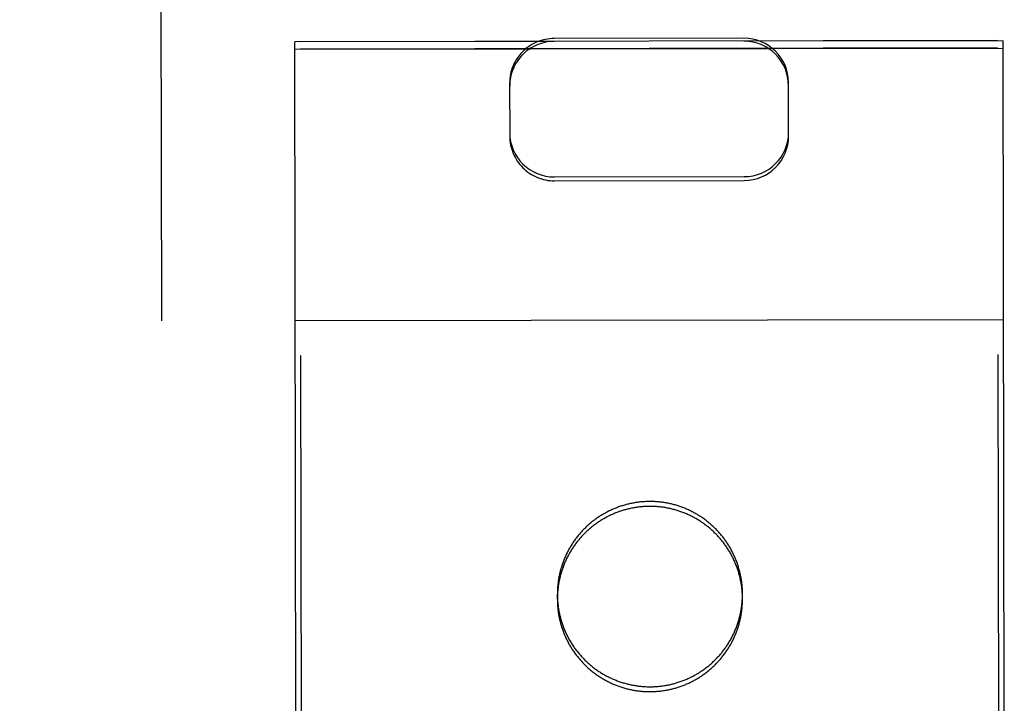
# Model space of a CAD drawing. Header units: inches. Extents: x 0 to 212, y 0 to 138.
# Tile 25 of 43: x 93.989 to 94.871, y 77.928 to 78.54. Entities that reach past the tile are written whole.
import ezdxf

# ---------------------------------------------------------------- set-up
doc = ezdxf.new("R2010")
doc.units = ezdxf.units.IN
doc.header["$LTSCALE"] = 11.6875
doc.header["$MEASUREMENT"] = 0
doc.linetypes.add('HIDDEN', pattern=[0.2, 0.1, -0.1])
doc.layers.get('0').update_dxf_attribs({"linetype": 'CONTINUOUS'})
for name, color, linetype in [('02___PRT_ALL_AXES', 7, 'CONTINUOUS'), ('DEFAULT_2', 8, 'HIDDEN'), ('DIMENSIONS', 7, 'CONTINUOUS')]:
    doc.layers.add(name, color=color, linetype=linetype)
doc.styles.get("Standard").update_dxf_attribs({"font": 'txt', "width": 0.8})
doc.dimstyles.new('DIMSTYLE_1', dxfattribs={"dimtxt": 0.9375, "dimasz": 1.25, "dimexe": 0.09, "dimexo": 0.07, "dimgap": 0.0375, "dimtad": 0, "dimtih": 1, "dimtoh": 1, "dimzin": 4, "dimdsep": 46, "dimtxsty": 'Standard', "dimblk": '_FILLED', "dimblk1": '_FILLED', "dimblk2": '_FILLED', "dimcen": 0.09, "dimadec": 0, "dimazin": 0, "dimtfac": 1, "dimtofl": 0, "dimtmove": 0, "dimatfit": 3, "dimldrblk": '_FILLED', "dimfxl": 0, "dimtolj": 1, "dimtzin": 4, "dimarcsym": 0})

# ---------------------------------------------------------------- blocks, each defined once
blk = doc.blocks.new('_FILLED')
at = {"color": 0, "linetype": 'ByBlock'}
blk.add_solid([(0, 0), (-1, 0.2), (-1, -0.2)], dxfattribs=at)
blk = doc.blocks.new('*D13')
at = {"layer": 'DIMENSIONS', "color": 2, "linetype": 'Continuous'}
for p, q in [((93.78687, 61.20197), (91.28687, 61.20197)), ((97.41187, 61.20197), (99.97342, 61.20197))]:
    blk.add_line(p, q, dxfattribs=at)
at = {"layer": 'DIMENSIONS', "color": 2, "linetype": 'Continuous', "xscale": 1.25, "yscale": 1.25, "zscale": 1.25}
blk.add_blockref('_FILLED', (93.78687, 61.20197), dxfattribs=at)
at = {"layer": 'DIMENSIONS', "color": 2, "linetype": 'Continuous', "xscale": 1.25, "yscale": 1.25, "zscale": 1.25, "rotation": 180}
blk.add_blockref('_FILLED', (97.41187, 61.20197), dxfattribs=at)
at = {"layer": 'DIMENSIONS', "color": 2, "linetype": 'Continuous', "insert": (100.44217, 61.67072), "char_height": 0.9375, "width": 3, "attachment_point": 1, "line_spacing_factor": 0.9}
blk.add_mtext('3.63', dxfattribs=at)

msp = doc.modelspace()

# ---------------------------------------------------------------- linework, layer by layer
at = {"layer": '02___PRT_ALL_AXES', "color": 8, "linetype": 'HIDDEN'}
for p, q in [((94.86529, 78.52164), (94.24029, 78.52064)), ((94.28757, 49.02067), (94.24029, 78.52064)), ((94.91257, 49.02168), (94.86529, 78.52164)), ((94.8653, 78.51509), (94.24031, 78.51409)), ((94.4706, 78.02117), (94.47059, 78.02553)), ((94.6366, 78.02143), (94.63659, 78.0258))]:
    msp.add_line(p, q, dxfattribs=at)
for points in [[(94.6366, 78.02143), (94.63659, 78.02235), (94.63657, 78.02327), (94.63655, 78.02419), (94.63651, 78.02511), (94.63646, 78.02602), (94.6364, 78.02694), (94.63634, 78.02785), (94.63626, 78.02877), (94.63617, 78.02968), (94.63607, 78.03059), (94.63597, 78.03151), (94.63585, 78.03242), (94.63572, 78.03333), (94.63558, 78.03423), (94.63543, 78.03514), (94.63528, 78.03604), (94.63511, 78.03695), (94.63493, 78.03785), (94.63474, 78.03875), (94.63454, 78.03964), (94.63434, 78.04054), (94.63412, 78.04143), (94.63389, 78.04232), (94.63365, 78.0432), (94.63341, 78.04409), (94.63315, 78.04497), (94.63288, 78.04585), (94.63261, 78.04672), (94.63232, 78.04759), (94.63202, 78.04846), (94.63172, 78.04933), (94.6314, 78.05019), (94.63108, 78.05105), (94.63075, 78.05191), (94.6304, 78.05276), (94.63005, 78.05361), (94.62969, 78.05445), (94.62932, 78.05529), (94.62893, 78.05612), (94.62854, 78.05696), (94.62815, 78.05778), (94.62774, 78.0586), (94.62732, 78.05942), (94.62689, 78.06024), (94.62646, 78.06104), (94.62601, 78.06185), (94.62556, 78.06265), (94.6251, 78.06344), (94.62463, 78.06423), (94.62415, 78.06501), (94.62366, 78.06579), (94.62317, 78.06656), (94.62266, 78.06733), (94.62215, 78.06809), (94.62163, 78.06884), (94.6211, 78.06959), (94.62056, 78.07034), (94.62001, 78.07107), (94.61946, 78.0718), (94.61889, 78.07253), (94.61832, 78.07325), (94.61774, 78.07396), (94.61716, 78.07467), (94.61656, 78.07537), (94.61596, 78.07606), (94.61535, 78.07675), (94.61473, 78.07743), (94.61411, 78.0781), (94.61348, 78.07877), (94.61284, 78.07942), (94.61219, 78.08008), (94.61154, 78.08072), (94.61088, 78.08136), (94.61021, 78.08199), (94.60953, 78.08261), (94.60885, 78.08323), (94.60816, 78.08383), (94.60747, 78.08443), (94.60677, 78.08502), (94.60606, 78.08561), (94.60534, 78.08618), (94.60462, 78.08675), (94.6039, 78.08731), (94.60316, 78.08787), (94.60242, 78.08841), (94.60168, 78.08895), (94.60093, 78.08947), (94.60017, 78.08999), (94.59941, 78.0905), (94.59864, 78.09101), (94.59786, 78.0915), (94.59708, 78.09199), (94.5963, 78.09246), (94.59551, 78.09293), (94.59472, 78.09339), (94.59391, 78.09384), (94.59311, 78.09428), (94.5923, 78.09471), (94.59149, 78.09514), (94.59067, 78.09555), (94.58984, 78.09596), (94.58901, 78.09635), (94.58818, 78.09674), (94.58734, 78.09712), (94.5865, 78.09749), (94.58566, 78.09785), (94.58481, 78.0982), (94.58396, 78.09854), (94.5831, 78.09887), (94.58224, 78.09919), (94.58138, 78.0995), (94.58051, 78.0998), (94.57964, 78.1001), (94.57877, 78.10038), (94.57789, 78.10065), (94.57701, 78.10092), (94.57613, 78.10117), (94.57524, 78.10142), (94.57436, 78.10165), (94.57347, 78.10188), (94.57257, 78.10209), (94.57168, 78.1023), (94.57078, 78.10249), (94.56988, 78.10268), (94.56898, 78.10285), (94.56808, 78.10302), (94.56717, 78.10317), (94.56627, 78.10332), (94.56536, 78.10345), (94.56445, 78.10358), (94.56354, 78.10369), (94.56263, 78.1038), (94.56171, 78.10389), (94.5608, 78.10398), (94.55988, 78.10405), (94.55897, 78.10411), (94.55805, 78.10417), (94.55713, 78.10421), (94.55622, 78.10425), (94.5553, 78.10427), (94.55438, 78.10429), (94.55346, 78.10429), (94.55254, 78.10428), (94.55163, 78.10427), (94.55071, 78.10424), (94.54979, 78.1042), (94.54887, 78.10415), (94.54796, 78.1041), (94.54704, 78.10403), (94.54613, 78.10395), (94.54521, 78.10386), (94.5443, 78.10377), (94.54339, 78.10366), (94.54248, 78.10354), (94.54157, 78.10341), (94.54066, 78.10328), (94.53976, 78.10313), (94.53885, 78.10297), (94.53795, 78.1028), (94.53705, 78.10262), (94.53615, 78.10243), (94.53525, 78.10224), (94.53436, 78.10203), (94.53347, 78.10181), (94.53258, 78.10158), (94.53169, 78.10135), (94.53081, 78.1011), (94.52992, 78.10084), (94.52905, 78.10058), (94.52817, 78.1003), (94.5273, 78.10001), (94.52643, 78.09972), (94.52556, 78.09941), (94.5247, 78.0991), (94.52384, 78.09877), (94.52299, 78.09844), (94.52213, 78.0981), (94.52129, 78.09774), (94.52044, 78.09738), (94.5196, 78.09701), (94.51877, 78.09663), (94.51794, 78.09624), (94.51711, 78.09584), (94.51629, 78.09543), (94.51547, 78.09502), (94.51466, 78.09459), (94.51385, 78.09415), (94.51304, 78.09371), (94.51225, 78.09326), (94.51145, 78.0928), (94.51066, 78.09232), (94.50988, 78.09185), (94.5091, 78.09136), (94.50833, 78.09086), (94.50756, 78.09036), (94.5068, 78.08984), (94.50605, 78.08932), (94.5053, 78.08879), (94.50455, 78.08825)], [(94.50455, 78.08825), (94.50382, 78.08771), (94.50308, 78.08715), (94.50236, 78.08659), (94.50164, 78.08602), (94.50093, 78.08544), (94.50022, 78.08485), (94.49952, 78.08426), (94.49883, 78.08366), (94.49814, 78.08305), (94.49746, 78.08243), (94.49679, 78.08181), (94.49612, 78.08117), (94.49546, 78.08053), (94.49481, 78.07989), (94.49417, 78.07923), (94.49353, 78.07857), (94.4929, 78.07791), (94.49228, 78.07723), (94.49166, 78.07655), (94.49105, 78.07586), (94.49046, 78.07517), (94.48986, 78.07446), (94.48928, 78.07376), (94.4887, 78.07304), (94.48813, 78.07232), (94.48757, 78.07159), (94.48702, 78.07086), (94.48648, 78.07012), (94.48594, 78.06938), (94.48541, 78.06862), (94.48489, 78.06787), (94.48438, 78.0671), (94.48388, 78.06634), (94.48339, 78.06556), (94.4829, 78.06478), (94.48242, 78.064), (94.48196, 78.06321), (94.4815, 78.06241), (94.48105, 78.06161), (94.4806, 78.06081), (94.48017, 78.06), (94.47975, 78.05919), (94.47933, 78.05837), (94.47893, 78.05754), (94.47853, 78.05671), (94.47814, 78.05588), (94.47777, 78.05505), (94.4774, 78.05421), (94.47704, 78.05336), (94.47669, 78.05251), (94.47635, 78.05166), (94.47602, 78.0508), (94.4757, 78.04994), (94.47538, 78.04908), (94.47508, 78.04821), (94.47479, 78.04734), (94.4745, 78.04647), (94.47423, 78.04559), (94.47397, 78.04471), (94.47371, 78.04383), (94.47347, 78.04295), (94.47323, 78.04206), (94.47301, 78.04117), (94.47279, 78.04028), (94.47259, 78.03938), (94.47239, 78.03848), (94.47221, 78.03759), (94.47203, 78.03668), (94.47187, 78.03578), (94.47171, 78.03488), (94.47157, 78.03397), (94.47143, 78.03306), (94.47131, 78.03215), (94.47119, 78.03124), (94.47109, 78.03033), (94.47099, 78.02942), (94.47091, 78.0285), (94.47083, 78.02759), (94.47077, 78.02667), (94.47072, 78.02576), (94.47067, 78.02484), (94.47064, 78.02392), (94.47061, 78.023), (94.4706, 78.02209), (94.4706, 78.02117)], [(94.4706, 78.02117), (94.4706, 78.02025), (94.47062, 78.01933), (94.47065, 78.01842), (94.47068, 78.0175), (94.47073, 78.01658), (94.47079, 78.01566), (94.47085, 78.01475), (94.47093, 78.01383), (94.47102, 78.01292), (94.47112, 78.01201), (94.47123, 78.0111), (94.47134, 78.01019), (94.47147, 78.00928), (94.47161, 78.00837), (94.47176, 78.00746), (94.47192, 78.00656), (94.47208, 78.00566), (94.47226, 78.00476), (94.47245, 78.00386), (94.47265, 78.00296), (94.47286, 78.00207), (94.47307, 78.00118), (94.4733, 78.00029), (94.47354, 77.9994), (94.47379, 77.99852), (94.47404, 77.99763), (94.47431, 77.99676), (94.47459, 77.99588), (94.47487, 77.99501), (94.47517, 77.99414), (94.47547, 77.99327), (94.47579, 77.99241), (94.47611, 77.99155), (94.47645, 77.9907), (94.47679, 77.98985), (94.47714, 77.989), (94.4775, 77.98815), (94.47788, 77.98731), (94.47826, 77.98648), (94.47865, 77.98565), (94.47904, 77.98482), (94.47945, 77.984), (94.47987, 77.98318), (94.4803, 77.98237), (94.48073, 77.98156), (94.48118, 77.98076), (94.48163, 77.97996), (94.48209, 77.97916), (94.48256, 77.97838), (94.48304, 77.97759), (94.48353, 77.97682), (94.48402, 77.97604), (94.48453, 77.97528), (94.48504, 77.97452), (94.48556, 77.97376), (94.4861, 77.97301), (94.48663, 77.97227), (94.48718, 77.97153), (94.48773, 77.9708), (94.4883, 77.97007), (94.48887, 77.96935), (94.48945, 77.96864), (94.49003, 77.96794), (94.49063, 77.96724), (94.49123, 77.96654), (94.49184, 77.96586), (94.49246, 77.96518), (94.49308, 77.9645), (94.49371, 77.96384), (94.49435, 77.96318), (94.495, 77.96253), (94.49565, 77.96188), (94.49631, 77.96124), (94.49698, 77.96062), (94.49766, 77.95999), (94.49834, 77.95938), (94.49903, 77.95877), (94.49972, 77.95817), (94.50042, 77.95758), (94.50113, 77.95699), (94.50185, 77.95642), (94.50257, 77.95585), (94.5033, 77.95529), (94.50403, 77.95474), (94.50477, 77.95419), (94.50551, 77.95366), (94.50626, 77.95313), (94.50702, 77.95261), (94.50778, 77.9521), (94.50855, 77.9516), (94.50933, 77.9511), (94.51011, 77.95062), (94.51089, 77.95014), (94.51168, 77.94967), (94.51248, 77.94921), (94.51328, 77.94876), (94.51408, 77.94832), (94.51489, 77.94789), (94.51571, 77.94747), (94.51652, 77.94705), (94.51735, 77.94665), (94.51818, 77.94625), (94.51901, 77.94586), (94.51985, 77.94548), (94.52069, 77.94512), (94.52153, 77.94476), (94.52238, 77.94441), (94.52323, 77.94407), (94.52409, 77.94373), (94.52495, 77.94341), (94.52581, 77.9431), (94.52668, 77.9428), (94.52755, 77.94251), (94.52842, 77.94222), (94.5293, 77.94195), (94.53018, 77.94169), (94.53106, 77.94143), (94.53195, 77.94119), (94.53283, 77.94095), (94.53372, 77.94073), (94.53462, 77.94051), (94.53551, 77.94031), (94.53641, 77.94011), (94.53731, 77.93993), (94.53821, 77.93975), (94.53911, 77.93959), (94.54002, 77.93943), (94.54092, 77.93929), (94.54183, 77.93915), (94.54274, 77.93903), (94.54365, 77.93891), (94.54457, 77.93881), (94.54548, 77.93871), (94.54639, 77.93863), (94.54731, 77.93855), (94.54822, 77.93849), (94.54914, 77.93843), (94.55006, 77.93839), (94.55097, 77.93836), (94.55189, 77.93833), (94.55281, 77.93832), (94.55373, 77.93831), (94.55465, 77.93832), (94.55556, 77.93834), (94.55648, 77.93836), (94.5574, 77.9384), (94.55832, 77.93845), (94.55923, 77.93851), (94.56015, 77.93857), (94.56106, 77.93865), (94.56198, 77.93874), (94.56289, 77.93884), (94.5638, 77.93894), (94.56471, 77.93906), (94.56562, 77.93919), (94.56653, 77.93933), (94.56744, 77.93948), (94.56834, 77.93963), (94.56924, 77.9398), (94.57014, 77.93998), (94.57104, 77.94017), (94.57194, 77.94037), (94.57283, 77.94057), (94.57373, 77.94079), (94.57461, 77.94102), (94.5755, 77.94126), (94.57639, 77.9415), (94.57727, 77.94176), (94.57815, 77.94203), (94.57902, 77.9423), (94.57989, 77.94259), (94.58076, 77.94289), (94.58163, 77.94319), (94.58249, 77.94351), (94.58335, 77.94383), (94.58421, 77.94416), (94.58506, 77.94451), (94.5859, 77.94486), (94.58675, 77.94522), (94.58759, 77.94559), (94.58842, 77.94597), (94.58925, 77.94636), (94.59008, 77.94676), (94.5909, 77.94717), (94.59172, 77.94759), (94.59253, 77.94801), (94.59334, 77.94845), (94.59415, 77.94889), (94.59495, 77.94935), (94.59574, 77.94981), (94.59653, 77.95028), (94.59731, 77.95076), (94.59809, 77.95125), (94.59886, 77.95174), (94.59963, 77.95225), (94.60039, 77.95276), (94.60114, 77.95328), (94.60189, 77.95381), (94.60264, 77.95435)], [(94.60264, 77.95435), (94.60338, 77.9549), (94.60411, 77.95545), (94.60483, 77.95601), (94.60555, 77.95658), (94.60626, 77.95716), (94.60697, 77.95775), (94.60767, 77.95834), (94.60836, 77.95895), (94.60905, 77.95956), (94.60973, 77.96017), (94.6104, 77.9608), (94.61107, 77.96143), (94.61173, 77.96207), (94.61238, 77.96271), (94.61302, 77.96337), (94.61366, 77.96403), (94.61429, 77.9647), (94.61491, 77.96537), (94.61553, 77.96605), (94.61614, 77.96674), (94.61674, 77.96744), (94.61733, 77.96814), (94.61791, 77.96885), (94.61849, 77.96956), (94.61906, 77.97028), (94.61962, 77.97101), (94.62017, 77.97174), (94.62071, 77.97248), (94.62125, 77.97323), (94.62178, 77.97398), (94.6223, 77.97474), (94.62281, 77.9755), (94.62331, 77.97627), (94.6238, 77.97704), (94.62429, 77.97782), (94.62477, 77.9786), (94.62524, 77.97939), (94.62569, 77.98019), (94.62614, 77.98099), (94.62659, 77.98179), (94.62702, 77.9826), (94.62744, 77.98342), (94.62786, 77.98424), (94.62826, 77.98506), (94.62866, 77.98589), (94.62905, 77.98672), (94.62942, 77.98756), (94.62979, 77.9884), (94.63015, 77.98924), (94.6305, 77.99009), (94.63084, 77.99094), (94.63117, 77.9918), (94.6315, 77.99266), (94.63181, 77.99352), (94.63211, 77.99439), (94.6324, 77.99526), (94.63269, 77.99613), (94.63296, 77.99701), (94.63322, 77.99789), (94.63348, 77.99877), (94.63372, 77.99966), (94.63396, 78.00054), (94.63418, 78.00143), (94.6344, 78.00233), (94.6346, 78.00322), (94.6348, 78.00412), (94.63498, 78.00502), (94.63516, 78.00592), (94.63532, 78.00682), (94.63548, 78.00773), (94.63562, 78.00863), (94.63576, 78.00954), (94.63588, 78.01045), (94.636, 78.01136), (94.6361, 78.01227), (94.6362, 78.01319), (94.63628, 78.0141), (94.63636, 78.01501), (94.63642, 78.01593), (94.63648, 78.01685), (94.63652, 78.01776), (94.63655, 78.01868), (94.63658, 78.0196), (94.63659, 78.02052), (94.6366, 78.02143)]]:
    msp.add_lwpolyline(points, dxfattribs=at)
at = {"layer": 'DEFAULT_2', "color": 8, "linetype": 'HIDDEN'}
for p, q in [((94.11382, 79.43929), (94.11686, 77.54402)), ((94.46779, 78.52095), (94.23529, 78.52058)), ((94.23686, 77.5454), (94.23529, 78.52058)), ((94.63779, 78.52378), (94.46779, 78.52351)), ((94.87029, 78.52159), (94.63779, 78.52122)), ((94.87186, 77.54641), (94.87029, 78.52159)), ((94.23531, 78.514), (94.8703, 78.51501)), ((94.42785, 78.48376), (94.42793, 78.43595)), ((94.67793, 78.43635), (94.67785, 78.48416)), ((94.46799, 78.3995), (94.63799, 78.39977)), ((94.46799, 78.39604), (94.63799, 78.39631)), ((94.2357, 78.27075), (94.87069, 78.27177))]:
    msp.add_line(p, q, dxfattribs=at)
for points in [[(94.55346, 78.10865), (94.55254, 78.10865), (94.55162, 78.10863), (94.5507, 78.1086), (94.54978, 78.10856), (94.54887, 78.10852), (94.54795, 78.10846), (94.54704, 78.10839), (94.54612, 78.10832), (94.54521, 78.10823), (94.54429, 78.10813), (94.54338, 78.10802), (94.54247, 78.1079), (94.54156, 78.10778), (94.54065, 78.10764), (94.53975, 78.10749), (94.53884, 78.10733), (94.53794, 78.10716), (94.53704, 78.10699), (94.53614, 78.1068), (94.53525, 78.1066), (94.53435, 78.10639), (94.53346, 78.10617), (94.53257, 78.10595), (94.53168, 78.10571), (94.5308, 78.10546), (94.52992, 78.10521), (94.52904, 78.10494), (94.52816, 78.10466), (94.52729, 78.10438), (94.52642, 78.10408), (94.52556, 78.10378), (94.52469, 78.10346), (94.52383, 78.10314), (94.52298, 78.1028), (94.52213, 78.10246), (94.52128, 78.10211), (94.52044, 78.10174), (94.5196, 78.10137), (94.51876, 78.10099), (94.51793, 78.1006), (94.5171, 78.1002), (94.51628, 78.0998), (94.51546, 78.09938), (94.51465, 78.09895), (94.51384, 78.09852), (94.51304, 78.09807), (94.51224, 78.09762), (94.51145, 78.09716), (94.51066, 78.09669), (94.50987, 78.09621), (94.5091, 78.09572), (94.50832, 78.09522), (94.50756, 78.09472), (94.5068, 78.09421), (94.50604, 78.09368), (94.50529, 78.09315), (94.50455, 78.09262), (94.50381, 78.09207), (94.50308, 78.09152), (94.50235, 78.09095), (94.50163, 78.09038), (94.50092, 78.0898), (94.50021, 78.08922), (94.49951, 78.08862), (94.49882, 78.08802), (94.49813, 78.08741), (94.49745, 78.08679), (94.49678, 78.08617), (94.49612, 78.08554), (94.49546, 78.0849), (94.4948, 78.08425), (94.49416, 78.0836), (94.49352, 78.08294), (94.49289, 78.08227), (94.49227, 78.08159), (94.49166, 78.08091), (94.49105, 78.08022), (94.49045, 78.07953), (94.48986, 78.07883), (94.48927, 78.07812), (94.4887, 78.07741), (94.48813, 78.07668), (94.48757, 78.07596), (94.48701, 78.07522), (94.48647, 78.07448), (94.48593, 78.07374), (94.48541, 78.07299), (94.48489, 78.07223), (94.48438, 78.07147), (94.48387, 78.0707), (94.48338, 78.06993), (94.48289, 78.06915), (94.48242, 78.06836), (94.48195, 78.06757), (94.48149, 78.06678), (94.48104, 78.06598), (94.4806, 78.06517), (94.48017, 78.06436), (94.47974, 78.06355), (94.47933, 78.06273), (94.47892, 78.06191), (94.47852, 78.06108), (94.47814, 78.06025), (94.47776, 78.05941), (94.47739, 78.05857), (94.47703, 78.05772), (94.47668, 78.05687), (94.47634, 78.05602), (94.47601, 78.05517), (94.47569, 78.05431), (94.47538, 78.05344), (94.47507, 78.05258), (94.47478, 78.05171), (94.4745, 78.05083), (94.47422, 78.04996), (94.47396, 78.04908), (94.47371, 78.0482), (94.47346, 78.04731), (94.47323, 78.04642), (94.473, 78.04553), (94.47279, 78.04464), (94.47258, 78.04375), (94.47239, 78.04285), (94.4722, 78.04195), (94.47203, 78.04105), (94.47186, 78.04015), (94.47171, 78.03924), (94.47156, 78.03833), (94.47143, 78.03743), (94.4713, 78.03652), (94.47119, 78.03561), (94.47108, 78.03469), (94.47099, 78.03378), (94.4709, 78.03287), (94.47083, 78.03195), (94.47076, 78.03104), (94.47071, 78.03012), (94.47066, 78.0292), (94.47063, 78.02828), (94.47061, 78.02737), (94.47059, 78.02645), (94.47059, 78.02553)], [(94.63659, 78.0258), (94.63658, 78.02672), (94.63657, 78.02763), (94.63654, 78.02855), (94.6365, 78.02947), (94.63645, 78.03039), (94.6364, 78.0313), (94.63633, 78.03222), (94.63625, 78.03313), (94.63616, 78.03405), (94.63607, 78.03496), (94.63596, 78.03587), (94.63584, 78.03678), (94.63571, 78.03769), (94.63557, 78.0386), (94.63543, 78.0395), (94.63527, 78.04041), (94.6351, 78.04131), (94.63492, 78.04221), (94.63473, 78.04311), (94.63454, 78.04401), (94.63433, 78.0449), (94.63411, 78.04579), (94.63388, 78.04668), (94.63365, 78.04757), (94.6334, 78.04845), (94.63314, 78.04933), (94.63287, 78.05021), (94.6326, 78.05109), (94.63231, 78.05196), (94.63202, 78.05283), (94.63171, 78.05369), (94.6314, 78.05456), (94.63107, 78.05541), (94.63074, 78.05627), (94.63039, 78.05712), (94.63004, 78.05797), (94.62968, 78.05881), (94.62931, 78.05965), (94.62893, 78.06049), (94.62854, 78.06132), (94.62814, 78.06215), (94.62773, 78.06297), (94.62731, 78.06378), (94.62689, 78.0646), (94.62645, 78.06541), (94.62601, 78.06621), (94.62556, 78.06701), (94.62509, 78.0678), (94.62462, 78.06859), (94.62414, 78.06937), (94.62366, 78.07015), (94.62316, 78.07092), (94.62265, 78.07169), (94.62214, 78.07245), (94.62162, 78.07321), (94.62109, 78.07396), (94.62055, 78.0747), (94.62, 78.07544), (94.61945, 78.07617), (94.61889, 78.07689), (94.61832, 78.07761), (94.61774, 78.07833), (94.61715, 78.07903), (94.61656, 78.07973), (94.61595, 78.08042), (94.61534, 78.08111), (94.61473, 78.08179), (94.6141, 78.08246), (94.61347, 78.08313), (94.61283, 78.08379), (94.61218, 78.08444), (94.61153, 78.08508), (94.61087, 78.08572), (94.6102, 78.08635), (94.60953, 78.08697), (94.60885, 78.08759), (94.60816, 78.0882), (94.60746, 78.0888), (94.60676, 78.08939), (94.60605, 78.08997), (94.60534, 78.09055), (94.60462, 78.09112), (94.60389, 78.09168), (94.60315, 78.09223), (94.60242, 78.09277), (94.60167, 78.09331), (94.60092, 78.09384), (94.60016, 78.09436), (94.5994, 78.09487), (94.59863, 78.09537), (94.59786, 78.09586), (94.59708, 78.09635), (94.59629, 78.09683), (94.5955, 78.09729), (94.59471, 78.09775), (94.59391, 78.0982), (94.5931, 78.09864), (94.59229, 78.09908), (94.59148, 78.0995), (94.59066, 78.09991), (94.58984, 78.10032), (94.58901, 78.10072), (94.58817, 78.1011), (94.58734, 78.10148), (94.5865, 78.10185), (94.58565, 78.10221), (94.5848, 78.10256), (94.58395, 78.1029), (94.58309, 78.10323), (94.58223, 78.10355), (94.58137, 78.10386), (94.5805, 78.10417), (94.57963, 78.10446), (94.57876, 78.10474), (94.57788, 78.10502), (94.577, 78.10528), (94.57612, 78.10554), (94.57524, 78.10578), (94.57435, 78.10601), (94.57346, 78.10624), (94.57257, 78.10645), (94.57167, 78.10666), (94.57077, 78.10685), (94.56988, 78.10704), (94.56897, 78.10721), (94.56807, 78.10738), (94.56717, 78.10753), (94.56626, 78.10768), (94.56535, 78.10781), (94.56444, 78.10794), (94.56353, 78.10805), (94.56262, 78.10816), (94.56171, 78.10825), (94.56079, 78.10834), (94.55988, 78.10841), (94.55896, 78.10848), (94.55804, 78.10853), (94.55713, 78.10858), (94.55621, 78.10861), (94.55529, 78.10863), (94.55437, 78.10865), (94.55346, 78.10865)], [(94.47059, 78.02553), (94.4706, 78.02461), (94.47061, 78.0237), (94.47064, 78.02278), (94.47068, 78.02186), (94.47072, 78.02094), (94.47078, 78.02003), (94.47085, 78.01911), (94.47093, 78.0182), (94.47101, 78.01728), (94.47111, 78.01637), (94.47122, 78.01546), (94.47134, 78.01455), (94.47146, 78.01364), (94.4716, 78.01273), (94.47175, 78.01183), (94.47191, 78.01092), (94.47208, 78.01002), (94.47225, 78.00912), (94.47244, 78.00822), (94.47264, 78.00732), (94.47285, 78.00643), (94.47307, 78.00554), (94.47329, 78.00465), (94.47353, 78.00376), (94.47378, 78.00288), (94.47404, 78.002), (94.4743, 78.00112), (94.47458, 78.00024), (94.47486, 77.99937), (94.47516, 77.9985), (94.47547, 77.99764), (94.47578, 77.99677), (94.47611, 77.99591), (94.47644, 77.99506), (94.47678, 77.99421), (94.47714, 77.99336), (94.4775, 77.99252), (94.47787, 77.99168), (94.47825, 77.99084), (94.47864, 77.99001), (94.47904, 77.98918), (94.47945, 77.98836), (94.47986, 77.98754), (94.48029, 77.98673), (94.48072, 77.98592), (94.48117, 77.98512), (94.48162, 77.98432), (94.48208, 77.98353), (94.48255, 77.98274), (94.48303, 77.98196), (94.48352, 77.98118), (94.48402, 77.98041), (94.48452, 77.97964), (94.48504, 77.97888), (94.48556, 77.97812), (94.48609, 77.97737), (94.48663, 77.97663), (94.48717, 77.97589), (94.48773, 77.97516), (94.48829, 77.97444), (94.48886, 77.97372), (94.48944, 77.973), (94.49003, 77.9723), (94.49062, 77.9716), (94.49122, 77.9709), (94.49183, 77.97022), (94.49245, 77.96954), (94.49307, 77.96887), (94.49371, 77.9682), (94.49435, 77.96754), (94.49499, 77.96689), (94.49565, 77.96625), (94.49631, 77.96561), (94.49698, 77.96498), (94.49765, 77.96436), (94.49833, 77.96374), (94.49902, 77.96313), (94.49972, 77.96253), (94.50042, 77.96194), (94.50113, 77.96136), (94.50184, 77.96078), (94.50256, 77.96021), (94.50329, 77.95965), (94.50402, 77.9591), (94.50476, 77.95856), (94.50551, 77.95802), (94.50626, 77.95749), (94.50702, 77.95697), (94.50778, 77.95646), (94.50855, 77.95596), (94.50932, 77.95547), (94.5101, 77.95498), (94.51088, 77.9545), (94.51167, 77.95404), (94.51247, 77.95358), (94.51327, 77.95313), (94.51407, 77.95268), (94.51488, 77.95225), (94.5157, 77.95183), (94.51652, 77.95141), (94.51734, 77.95101), (94.51817, 77.95061), (94.519, 77.95023), (94.51984, 77.94985), (94.52068, 77.94948), (94.52152, 77.94912), (94.52237, 77.94877), (94.52323, 77.94843), (94.52408, 77.9481), (94.52494, 77.94778), (94.52581, 77.94746), (94.52667, 77.94716), (94.52754, 77.94687), (94.52842, 77.94659), (94.52929, 77.94631), (94.53017, 77.94605), (94.53106, 77.94579), (94.53194, 77.94555), (94.53283, 77.94532), (94.53372, 77.94509), (94.53461, 77.94488), (94.53551, 77.94467), (94.5364, 77.94448), (94.5373, 77.94429), (94.5382, 77.94412), (94.53911, 77.94395), (94.54001, 77.9438), (94.54092, 77.94365), (94.54183, 77.94351), (94.54274, 77.94339), (94.54365, 77.94327), (94.54456, 77.94317), (94.54547, 77.94308), (94.54639, 77.94299), (94.5473, 77.94292), (94.54822, 77.94285), (94.54913, 77.9428), (94.55005, 77.94275), (94.55097, 77.94272), (94.55189, 77.94269), (94.5528, 77.94268), (94.55372, 77.94268)], [(94.55372, 77.94268), (94.55464, 77.94268), (94.55556, 77.9427), (94.55648, 77.94273), (94.55739, 77.94276), (94.55831, 77.94281), (94.55923, 77.94287), (94.56014, 77.94294), (94.56106, 77.94301), (94.56197, 77.9431), (94.56288, 77.9432), (94.56379, 77.94331), (94.56471, 77.94343), (94.56561, 77.94355), (94.56652, 77.94369), (94.56743, 77.94384), (94.56833, 77.944), (94.56924, 77.94417), (94.57014, 77.94434), (94.57103, 77.94453), (94.57193, 77.94473), (94.57283, 77.94494), (94.57372, 77.94515), (94.57461, 77.94538), (94.57549, 77.94562), (94.57638, 77.94587), (94.57726, 77.94612), (94.57814, 77.94639), (94.57901, 77.94667), (94.57989, 77.94695), (94.58075, 77.94725), (94.58162, 77.94755), (94.58248, 77.94787), (94.58334, 77.94819), (94.5842, 77.94853), (94.58505, 77.94887), (94.5859, 77.94922), (94.58674, 77.94958), (94.58758, 77.94996), (94.58842, 77.95034), (94.58925, 77.95073), (94.59007, 77.95113), (94.5909, 77.95153), (94.59171, 77.95195), (94.59253, 77.95238), (94.59334, 77.95281), (94.59414, 77.95326), (94.59494, 77.95371), (94.59573, 77.95417), (94.59652, 77.95464), (94.5973, 77.95512), (94.59808, 77.95561), (94.59885, 77.9561), (94.59962, 77.95661), (94.60038, 77.95712), (94.60114, 77.95764), (94.60189, 77.95817), (94.60263, 77.95871), (94.60337, 77.95926), (94.6041, 77.95981), (94.60482, 77.96038), (94.60554, 77.96095), (94.60626, 77.96153), (94.60696, 77.96211), (94.60766, 77.96271), (94.60836, 77.96331), (94.60904, 77.96392), (94.60972, 77.96454), (94.6104, 77.96516), (94.61106, 77.96579), (94.61172, 77.96643), (94.61237, 77.96708), (94.61302, 77.96773), (94.61365, 77.96839), (94.61428, 77.96906), (94.61491, 77.96974), (94.61552, 77.97042), (94.61613, 77.9711), (94.61673, 77.9718), (94.61732, 77.9725), (94.61791, 77.97321), (94.61848, 77.97392), (94.61905, 77.97465), (94.61961, 77.97537), (94.62016, 77.97611), (94.62071, 77.97684), (94.62124, 77.97759), (94.62177, 77.97834), (94.62229, 77.9791), (94.6228, 77.97986), (94.6233, 77.98063), (94.6238, 77.9814), (94.62428, 77.98218), (94.62476, 77.98297), (94.62523, 77.98376), (94.62569, 77.98455), (94.62614, 77.98535), (94.62658, 77.98616), (94.62701, 77.98697), (94.62744, 77.98778), (94.62785, 77.9886), (94.62826, 77.98942), (94.62865, 77.99025), (94.62904, 77.99108), (94.62942, 77.99192), (94.62979, 77.99276), (94.63015, 77.99361), (94.6305, 77.99445), (94.63084, 77.99531), (94.63117, 77.99616), (94.63149, 77.99702), (94.6318, 77.99789), (94.6321, 77.99875), (94.6324, 77.99962), (94.63268, 78.0005), (94.63295, 78.00137), (94.63322, 78.00225), (94.63347, 78.00313), (94.63372, 78.00402), (94.63395, 78.00491), (94.63417, 78.0058), (94.63439, 78.00669), (94.63459, 78.00758), (94.63479, 78.00848), (94.63497, 78.00938), (94.63515, 78.01028), (94.63532, 78.01118), (94.63547, 78.01209), (94.63562, 78.013), (94.63575, 78.0139), (94.63588, 78.01481), (94.63599, 78.01572), (94.6361, 78.01664), (94.63619, 78.01755), (94.63628, 78.01846), (94.63635, 78.01938), (94.63641, 78.02029), (94.63647, 78.02121), (94.63651, 78.02213), (94.63655, 78.02304), (94.63657, 78.02396), (94.63658, 78.02488), (94.63659, 78.0258)]]:
    msp.add_lwpolyline(points, dxfattribs=at)
for centre, ratio, start_param, end_param in [((94.46785, 78.48383), 0.992087, 1.570796, 3.141593), ((94.46786, 78.48098), 0.999289, 1.570796, 3.141593), ((94.63785, 78.4841), 0.992087, 0, 1.570796), ((94.63786, 78.48125), 0.999289, 0, 1.570796), ((94.46793, 78.43918), 0.992087, 3.141593, 4.712389), ((94.46793, 78.43601), 0.999289, -3.141593, -1.570796), ((94.63793, 78.43946), 0.992087, -1.570796, 0), ((94.63793, 78.43628), 0.999289, -1.570796, 0)]:
    msp.add_ellipse(centre, major_axis=(0.04, 0.00006), ratio=ratio, start_param=start_param, end_param=end_param, dxfattribs=at)

# ---------------------------------------------------------------- dimensions: what is measured, and where the dimension line sits
at = {"layer": 'DIMENSIONS', "color": 2, "linetype": 'Continuous'}
dim = msp.add_linear_dim(base=(97.4118683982, 61.2019676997), p1=(93.7868683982, 49.20895479), p2=(97.4118683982, 79.45995479), dimstyle='DIMSTYLE_1', dxfattribs=at)
dim.commit()
dim.dimension.update_dxf_attribs({"geometry": '*D13', "text_midpoint": (101.9421665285, 61.2019676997), "dimtype": 160})

doc.saveas('drawing.dxf')
